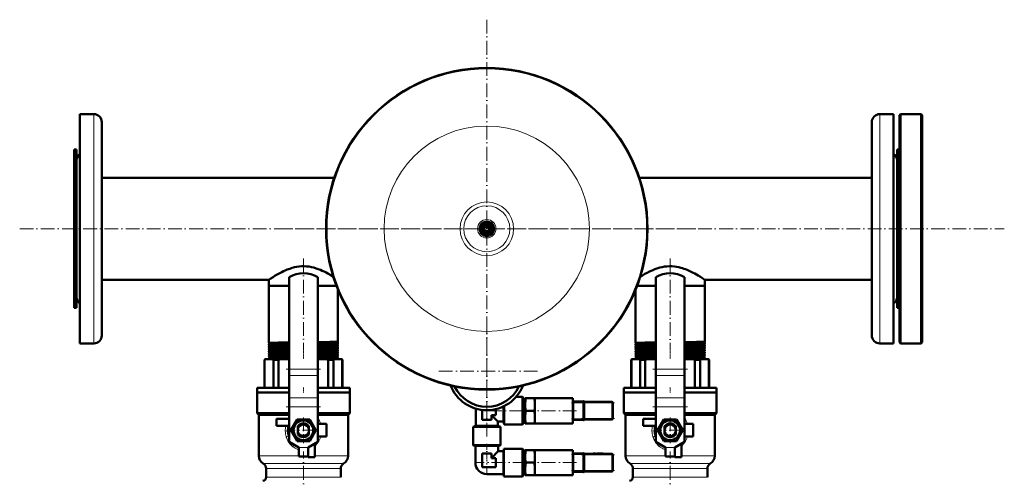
# Model space of a CAD drawing. Extents: x -1595 to 1972, y -1684 to 713.
# Tile 20 of 60: x -256 to 603, y -985 to -586. Entities that reach past the tile are written whole.
import ezdxf

# ---------------------------------------------------------------- set-up
doc = ezdxf.new("R2010")
doc.units = 0
doc.linetypes.add('DASHDOT', pattern=[18.5, 12, -3, 0.5, -3])

msp = doc.modelspace()

# ---------------------------------------------------------------- linework, layer by layer
at = {"color": 7, "linetype": 'DASHDOT', "lineweight": 18}
for p, q in [((151.57, -585.53), (151.57, -950.23)), ((-256.03, -767.88), (603.17, -767.88)), ((333.92, -767.88), (-30.79, -767.88)), ((-8.43, -793.8), (-8.43, -874.08)), ((311.57, -793.81), (311.57, -874.08)), ((151.57, -847.93), (151.57, -936.33)), ((6.57, -890.32), (-23.44, -890.32)), ((195.77, -892.13), (107.37, -892.13)), ((326.57, -890.32), (296.56, -890.32)), ((6.57, -923.19), (-23.44, -923.19)), ((152.82, -926.58), (185.82, -926.58)), ((229.91, -926.58), (189.76, -926.58)), ((234.17, -919.83), (262.97, -919.83)), ((326.57, -923.19), (296.56, -923.19)), ((-8.43, -932.45), (-8.43, -954.81)), ((234.17, -933.33), (262.97, -933.33)), ((311.57, -932.45), (311.57, -954.81)), ((2.75, -943.63), (-19.61, -943.63)), ((322.75, -943.63), (300.39, -943.63)), ((-8.43, -1005.22), (-8.43, -962.19)), ((311.57, -1005.22), (311.57, -962.19)), ((234.17, -965.08), (262.97, -965.08)), ((186.22, -971.83), (148.42, -971.83)), ((229.91, -971.83), (189.76, -971.83)), ((234.17, -978.58), (262.97, -978.58))]:
    msp.add_line(p, q, dxfattribs=at)
at = {"color": 7, "lineweight": 50}
for p, q in [((-203.43, -680.12), (-203.43, -667.88)), ((-203.43, -667.88), (-191.43, -667.88)), ((506.57, -667.88), (494.57, -667.88)), ((506.57, -667.88), (506.57, -855.64)), ((511.57, -668.88), (512.57, -667.88)), ((511.57, -866.88), (511.57, -668.88)), ((512.57, -867.88), (512.57, -667.88)), ((512.57, -667.88), (530.57, -667.88)), ((530.57, -867.88), (530.57, -667.88)), ((530.57, -667.88), (531.57, -668.88)), ((531.57, -866.88), (531.57, -668.88)), ((-184.43, -686.27), (-184.43, -674.88)), ((487.57, -674.88), (487.57, -849.5)), ((-203.43, -867.88), (-203.43, -680.12)), ((-184.43, -860.88), (-184.43, -686.27)), ((-208.43, -698.88), (-208.43, -734.8)), ((-206.43, -698.88), (-208.43, -698.88)), ((-206.43, -698.88), (-206.43, -734.8)), ((509.57, -800.96), (509.57, -698.88)), ((509.57, -698.88), (511.57, -698.88)), ((-206.43, -715.67), (-206.43, -708.38)), ((-206.43, -827.38), (-206.43, -715.67)), ((-184.43, -723.43), (18.52, -723.43)), ((284.61, -723.43), (487.57, -723.43)), ((-208.43, -734.8), (-208.43, -836.88)), ((-206.43, -734.8), (-206.43, -836.88)), ((146.07, -764.71), (148.82, -763.12)), ((148.82, -763.12), (151.57, -761.53)), ((151.57, -761.53), (154.32, -763.12)), ((154.32, -763.12), (157.07, -764.71)), ((146.07, -767.88), (146.07, -764.71)), ((146.07, -771.06), (146.07, -767.88)), ((148.82, -772.64), (146.07, -771.06)), ((151.57, -774.23), (148.82, -772.64)), ((154.32, -772.64), (151.57, -774.23)), ((157.07, -771.06), (154.32, -772.64)), ((157.07, -764.71), (157.07, -767.88)), ((157.07, -767.88), (157.07, -771.06)), ((509.57, -836.88), (509.57, -800.96)), ((-184.43, -812.33), (-38.58, -812.33)), ((-38.58, -812.33), (-38.58, -817.63)), ((-20.93, -809.98), (-20.93, -890.32)), ((4.07, -809.98), (4.07, -890.32)), ((299.07, -809.98), (299.07, -890.32)), ((324.07, -809.98), (324.07, -890.32)), ((341.72, -812.33), (487.57, -812.33)), ((341.72, -812.33), (341.72, -817.63)), ((-38.58, -817.63), (-20.93, -817.63)), ((-38.58, -817.63), (-38.58, -867.39)), ((-38.58, -817.63), (-20.93, -817.63)), ((4.07, -817.63), (18.02, -817.63)), ((4.07, -817.63), (20.41, -817.63)), ((18.02, -817.63), (20.41, -817.63)), ((21.72, -820.94), (21.72, -866.4)), ((281.42, -820.93), (281.42, -867.39)), ((282.72, -817.63), (299.07, -817.63)), ((282.72, -817.63), (299.07, -817.63)), ((324.07, -817.63), (338.02, -817.63)), ((324.07, -817.63), (341.72, -817.63)), ((338.02, -817.63), (341.72, -817.63)), ((341.72, -817.63), (341.72, -866.4)), ((-206.43, -836.88), (-208.43, -836.88)), ((509.57, -836.88), (511.57, -836.88)), ((487.57, -849.5), (487.57, -860.88)), ((506.57, -855.64), (506.57, -867.88)), ((-38.58, -867.39), (-38.58, -867.39)), ((21.72, -866.4), (21.71, -866.4)), ((21.71, -867.5), (21.72, -867.5)), ((21.72, -867.5), (21.72, -868.37)), ((281.42, -867.39), (281.42, -867.39)), ((341.72, -866.4), (341.71, -866.4)), ((341.71, -867.5), (341.72, -867.5)), ((341.72, -867.5), (341.72, -868.37)), ((511.57, -866.88), (512.57, -867.88)), ((530.57, -867.88), (531.57, -866.88)), ((-203.43, -867.88), (-191.43, -867.88)), ((-38.58, -868.51), (-38.58, -868.52)), ((-38.58, -868.52), (-38.58, -869.36)), ((-38.58, -869.36), (-38.58, -869.36)), ((-38.58, -870.54), (-38.58, -870.55)), ((-38.58, -870.55), (-38.58, -871.33)), ((-38.58, -871.33), (-38.58, -871.34)), ((-38.58, -872.57), (-38.58, -872.57)), ((-38.58, -872.57), (-38.58, -873.31)), ((-38.58, -873.31), (-38.58, -873.31)), ((-38.58, -874.59), (-38.58, -874.59)), ((-38.58, -874.59), (-38.58, -875.29)), ((21.72, -868.37), (21.71, -868.37)), ((21.71, -869.53), (21.72, -869.53)), ((21.72, -870.34), (21.71, -870.35)), ((21.71, -871.55), (21.72, -871.56)), ((21.72, -872.32), (21.71, -872.33)), ((21.71, -873.58), (21.72, -873.58)), ((21.72, -874.3), (21.71, -874.3)), ((21.72, -869.53), (21.72, -870.34)), ((21.72, -871.56), (21.72, -872.32)), ((21.72, -873.58), (21.72, -874.3)), ((21.72, -875.6), (21.72, -876.28)), ((281.42, -868.51), (281.42, -868.52)), ((281.42, -868.52), (281.42, -869.36)), ((281.42, -869.36), (281.42, -869.36)), ((281.42, -870.54), (281.42, -870.55)), ((281.42, -870.55), (281.42, -871.33)), ((281.42, -871.33), (281.42, -871.34)), ((281.42, -872.57), (281.42, -872.57)), ((281.42, -872.57), (281.42, -873.31)), ((281.42, -873.31), (281.42, -873.31)), ((281.42, -874.59), (281.42, -874.59)), ((281.42, -874.59), (281.42, -875.29)), ((341.72, -868.37), (341.71, -868.37)), ((341.71, -869.53), (341.72, -869.53)), ((341.72, -870.34), (341.71, -870.35)), ((341.71, -871.55), (341.72, -871.56)), ((341.72, -872.32), (341.71, -872.33)), ((341.71, -873.58), (341.72, -873.58)), ((341.72, -874.3), (341.71, -874.3)), ((341.72, -869.53), (341.72, -870.34)), ((341.72, -871.56), (341.72, -872.32)), ((341.72, -873.58), (341.72, -874.3)), ((341.72, -875.6), (341.72, -876.28)), ((506.57, -867.88), (494.57, -867.88)), ((512.57, -867.88), (530.57, -867.88)), ((-42.43, -882.13), (-41.93, -881.63)), ((-42.43, -882.13), (-42.28, -882.13)), ((-42.43, -906.63), (-42.43, -882.13)), ((-42.28, -882.13), (-42.28, -906.63)), ((-41.57, -881.63), (-41.93, -881.63)), ((-35.35, -881.63), (-41.57, -881.63)), ((-38.58, -876.61), (-38.58, -877.27)), ((-38.58, -878.63), (-38.58, -879.26)), ((-38.58, -880.65), (-38.58, -881.24)), ((-28.38, -881.63), (-35.35, -881.63)), ((-34.64, -906.63), (-34.64, -882.13)), ((-34.64, -882.13), (-30.1, -882.13)), ((-30.1, -882.13), (-30.1, -906.63)), ((-20.93, -881.63), (-28.38, -881.63)), ((11.51, -881.63), (4.07, -881.63)), ((18.48, -881.63), (11.51, -881.63)), ((13.23, -906.63), (13.23, -882.13)), ((13.23, -882.13), (17.77, -882.13)), ((17.77, -882.13), (17.77, -906.63)), ((24.7, -881.63), (18.48, -881.63)), ((21.72, -877.62), (21.72, -878.26)), ((21.72, -879.64), (21.72, -880.25)), ((25.07, -881.63), (24.7, -881.63)), ((25.07, -881.63), (25.57, -882.13)), ((25.41, -906.63), (25.41, -882.13)), ((25.41, -882.13), (25.57, -882.13)), ((25.57, -882.13), (25.57, -906.63)), ((277.57, -882.13), (278.07, -881.63)), ((277.57, -882.13), (277.72, -882.13)), ((277.57, -906.63), (277.57, -882.13)), ((277.72, -882.13), (277.72, -906.63)), ((278.43, -881.63), (278.07, -881.63)), ((284.65, -881.63), (278.43, -881.63)), ((281.42, -876.61), (281.42, -877.27)), ((281.42, -878.63), (281.42, -879.26)), ((281.42, -880.65), (281.42, -881.24)), ((291.62, -881.63), (284.65, -881.63)), ((285.36, -906.63), (285.36, -882.13)), ((285.36, -882.13), (289.9, -882.13)), ((289.9, -882.13), (289.9, -906.63)), ((299.07, -881.63), (291.62, -881.63)), ((331.51, -881.63), (324.07, -881.63)), ((338.48, -881.63), (331.51, -881.63)), ((333.23, -906.63), (333.23, -882.13)), ((333.23, -882.13), (337.77, -882.13)), ((337.77, -882.13), (337.77, -906.63)), ((344.7, -881.63), (338.48, -881.63)), ((341.72, -877.62), (341.72, -878.26)), ((341.72, -879.64), (341.72, -880.25)), ((345.07, -881.63), (344.7, -881.63)), ((345.07, -881.63), (345.57, -882.13)), ((345.41, -906.63), (345.41, -882.13)), ((345.41, -882.13), (345.57, -882.13)), ((345.57, -882.13), (345.57, -906.63)), ((-20.93, -895.97), (-20.93, -890.32)), ((4.07, -895.97), (4.07, -890.32)), ((299.07, -895.97), (299.07, -890.32)), ((324.07, -895.97), (324.07, -890.32)), ((-20.93, -895.97), (-20.93, -915.41)), ((4.07, -895.97), (4.07, -915.41)), ((299.07, -895.97), (299.07, -915.41)), ((324.07, -895.97), (324.07, -915.41)), ((-48.93, -906.63), (-20.93, -906.63)), ((-48.93, -910.63), (-48.93, -906.63)), ((-20.93, -910.63), (-48.93, -910.63)), ((-48.93, -910.63), (-20.93, -910.63)), ((-48.93, -910.63), (-48.93, -928.63)), ((4.07, -906.63), (32.07, -906.63)), ((32.07, -910.63), (4.07, -910.63)), ((4.07, -910.63), (32.07, -910.63)), ((32.07, -906.63), (32.07, -910.63)), ((32.07, -910.63), (32.07, -928.63)), ((271.07, -906.63), (299.07, -906.63)), ((271.07, -910.63), (271.07, -906.63)), ((299.07, -910.63), (271.07, -910.63)), ((271.07, -910.63), (299.07, -910.63)), ((271.07, -910.63), (271.07, -928.63)), ((324.07, -906.63), (352.07, -906.63)), ((352.07, -910.63), (324.07, -910.63)), ((324.07, -910.63), (352.07, -910.63)), ((352.07, -906.63), (352.07, -910.63)), ((352.07, -910.63), (352.07, -928.63)), ((-20.93, -915.41), (-20.93, -923.19)), ((4.07, -915.41), (4.07, -923.19)), ((177.1, -914.58), (182.77, -914.58)), ((182.77, -926.58), (182.77, -914.58)), ((183.07, -914.88), (182.77, -914.58)), ((183.07, -926.58), (183.07, -914.88)), ((183.07, -916.1), (185.07, -916.1)), ((185.07, -915.58), (185.52, -915.58)), ((185.07, -915.58), (185.07, -921.08)), ((185.52, -915.58), (193.11, -915.58)), ((193.11, -915.58), (193.57, -915.58)), ((193.57, -915.58), (193.57, -921.08)), ((193.57, -915.58), (226.57, -915.58)), ((226.57, -918.49), (226.57, -915.58)), ((226.57, -918.41), (227.07, -918.41)), ((226.57, -919.17), (226.57, -918.49)), ((226.57, -926.58), (226.57, -919.17)), ((227.07, -919.58), (227.07, -918.41)), ((236.07, -918.58), (227.07, -918.58)), ((236.07, -918.35), (236.07, -919.58)), ((236.57, -918.35), (236.07, -918.35)), ((236.57, -919.58), (236.57, -918.35)), ((260.57, -918.83), (236.57, -918.83)), ((244.39, -918.73), (244.28, -918.73)), ((244.28, -918.83), (244.28, -918.73)), ((244.28, -918.83), (244.28, -918.73)), ((244.34, -918.73), (246.28, -918.73)), ((244.34, -918.83), (244.34, -918.73)), ((246.33, -918.73), (246.28, -918.73)), ((246.28, -918.83), (246.28, -918.73)), ((246.28, -918.83), (246.28, -918.73)), ((246.33, -918.83), (246.33, -918.73)), ((248.66, -918.73), (247.71, -918.73)), ((247.71, -918.83), (247.71, -918.73)), ((248.29, -918.73), (247.88, -918.73)), ((248.29, -918.73), (248.97, -918.73)), ((248.66, -918.73), (249.56, -918.73)), ((248.66, -918.83), (248.66, -918.73)), ((248.97, -918.73), (251.52, -918.73)), ((252.49, -918.73), (249.56, -918.73)), ((249.56, -918.83), (249.56, -918.73)), ((250.76, -918.73), (251.99, -918.73)), ((251.99, -918.73), (253.23, -918.73)), ((252.49, -918.83), (252.49, -918.73)), ((253.23, -918.83), (253.23, -918.73)), ((299.07, -915.41), (299.07, -923.19)), ((324.07, -915.41), (324.07, -923.19)), ((-20.93, -923.19), (-20.93, -953.63)), ((4.07, -923.19), (4.07, -953.63)), ((142.07, -939.83), (142.07, -924.78)), ((147.57, -934.58), (147.57, -925.9)), ((159.57, -925.18), (159.57, -930.58)), ((166.07, -926.58), (166.07, -922.88)), ((166.07, -936.08), (166.07, -926.58)), ((166.74, -926.58), (166.74, -922.56)), ((166.74, -938.58), (166.74, -926.58)), ((182.77, -938.58), (182.77, -926.58)), ((183.07, -938.28), (183.07, -926.58)), ((185.07, -921.08), (185.07, -932.08)), ((185.52, -926.58), (193.11, -926.58)), ((193.57, -921.08), (193.57, -926.58)), ((193.57, -926.58), (193.57, -932.08)), ((226.57, -933.99), (226.57, -926.58)), ((227.07, -919.58), (227.07, -933.58)), ((236.07, -933.58), (236.07, -919.58)), ((236.57, -919.58), (236.57, -933.58)), ((261.57, -933.33), (261.57, -919.83)), ((261.57, -926.57), (261.57, -926.58)), ((261.57, -926.58), (261.57, -926.59)), ((299.07, -923.19), (299.07, -953.63)), ((324.07, -923.19), (324.07, -953.63)), ((-48.93, -928.63), (-20.93, -928.63)), ((-47.43, -930.13), (-48.93, -928.63)), ((-47.43, -930.13), (-20.93, -930.13)), ((-47.43, -930.13), (-47.43, -965.77)), ((-20.93, -933.63), (-31.93, -933.63)), ((-31.93, -933.63), (-31.93, -939.63)), ((-19.4, -943.63), (-13.92, -934.13)), ((-13.92, -934.13), (-8.43, -934.13)), ((-8.43, -934.13), (-2.95, -934.13)), ((-2.95, -934.13), (2.53, -943.63)), ((4.07, -928.63), (32.07, -928.63)), ((4.07, -930.13), (30.57, -930.13)), ((30.57, -930.13), (32.07, -928.63)), ((30.57, -930.13), (30.57, -965.77)), ((155.57, -934.58), (147.57, -934.58)), ((159.57, -930.58), (155.57, -930.58)), ((155.57, -930.58), (155.57, -934.58)), ((161.07, -936.08), (155.57, -930.58)), ((161.07, -936.08), (161.07, -939.83)), ((161.07, -936.08), (166.07, -936.08)), ((166.07, -936.08), (166.74, -938.58)), ((185.07, -932.08), (185.07, -937.58)), ((193.57, -932.08), (193.57, -937.58)), ((226.57, -934.67), (226.57, -933.99)), ((226.57, -937.58), (226.57, -934.67)), ((226.57, -934.75), (227.07, -934.75)), ((227.07, -934.75), (227.07, -933.58)), ((227.07, -934.58), (236.07, -934.58)), ((236.07, -933.58), (236.07, -934.81)), ((236.57, -934.81), (236.07, -934.81)), ((236.57, -934.81), (236.57, -933.58)), ((236.57, -934.33), (260.57, -934.33)), ((271.07, -928.63), (299.07, -928.63)), ((272.57, -930.13), (271.07, -928.63)), ((272.57, -930.13), (299.07, -930.13)), ((272.57, -930.13), (272.57, -965.77)), ((299.07, -933.63), (288.07, -933.63)), ((288.07, -933.63), (288.07, -939.63)), ((300.6, -943.63), (306.08, -934.13)), ((306.08, -934.13), (311.57, -934.13)), ((311.57, -934.13), (317.05, -934.13)), ((317.05, -934.13), (322.53, -943.63)), ((324.07, -928.63), (352.07, -928.63)), ((324.07, -930.13), (350.57, -930.13)), ((350.57, -930.13), (352.07, -928.63)), ((350.57, -930.13), (350.57, -965.77)), ((-31.93, -939.63), (-21.33, -939.63)), ((-21.14, -943.63), (-20.93, -943.28)), ((-20.93, -943.98), (-21.14, -943.63)), ((-13.92, -953.13), (-19.4, -943.63)), ((-13.28, -940.1), (-13.28, -940.66)), ((-13.28, -942.42), (-13.28, -940.66)), ((-13.28, -942.42), (-13.28, -944.85)), ((-13.28, -946.29), (-13.28, -944.85)), ((-3.58, -940.12), (-3.58, -940.1)), ((-3.58, -940.12), (-3.58, -941.24)), ((-3.58, -941.49), (-3.58, -941.24)), ((-3.58, -941.49), (-3.58, -942.42)), ((-3.58, -944.85), (-3.58, -942.42)), ((-3.58, -944.85), (-3.58, -945.77)), ((2.53, -943.63), (-2.95, -953.13)), ((11.57, -938.13), (4.07, -938.13)), ((4.07, -943.28), (4.27, -943.63)), ((4.27, -943.63), (4.07, -943.98)), ((11.57, -949.13), (11.57, -938.13)), ((139.57, -940.5), (142.07, -939.83)), ((139.57, -956.53), (139.57, -940.5)), ((139.57, -940.5), (163.57, -940.5)), ((142.07, -939.83), (161.07, -939.83)), ((161.07, -939.83), (163.57, -940.5)), ((163.57, -940.5), (163.57, -956.53)), ((166.74, -938.58), (182.77, -938.58)), ((183.07, -938.28), (182.77, -938.58)), ((183.07, -937.06), (185.07, -937.06)), ((185.52, -937.58), (185.07, -937.58)), ((185.52, -937.58), (193.11, -937.58)), ((193.57, -937.58), (193.11, -937.58)), ((193.57, -937.58), (226.57, -937.58)), ((288.07, -939.63), (298.67, -939.63)), ((298.86, -943.63), (299.07, -943.28)), ((299.07, -943.98), (298.86, -943.63)), ((306.08, -953.13), (300.6, -943.63)), ((306.72, -940.1), (306.72, -940.66)), ((306.72, -942.42), (306.72, -940.66)), ((306.72, -942.42), (306.72, -944.85)), ((306.72, -946.29), (306.72, -944.85)), ((316.42, -940.12), (316.42, -940.1)), ((316.42, -940.12), (316.42, -941.24)), ((316.42, -941.49), (316.42, -941.24)), ((316.42, -941.49), (316.42, -942.42)), ((316.42, -944.85), (316.42, -942.42)), ((316.42, -944.85), (316.42, -945.77)), ((322.53, -943.63), (317.05, -953.13)), ((331.57, -938.13), (324.07, -938.13)), ((324.07, -943.28), (324.27, -943.63)), ((324.27, -943.63), (324.07, -943.98)), ((331.57, -949.13), (331.57, -938.13)), ((-12.43, -958.63), (-20.93, -953.63)), ((-8.43, -953.13), (-13.92, -953.13)), ((-13.28, -946.29), (-13.28, -947.16)), ((-2.95, -953.13), (-8.43, -953.13)), ((-4.43, -958.63), (4.07, -953.63)), ((-3.58, -947.16), (-3.58, -945.77)), ((4.07, -949.13), (11.57, -949.13)), ((307.57, -958.63), (299.07, -953.63)), ((311.57, -953.13), (306.08, -953.13)), ((306.72, -946.29), (306.72, -947.16)), ((317.05, -953.13), (311.57, -953.13)), ((315.57, -958.63), (324.07, -953.63)), ((316.42, -947.16), (316.42, -945.77)), ((324.07, -949.13), (331.57, -949.13)), ((-12.43, -966.63), (-12.43, -958.63)), ((-4.43, -966.63), (-4.43, -958.63)), ((-4.43, -958.63), (-4.43, -967.13)), ((1.57, -967.13), (1.57, -955.1)), ((139.87, -956.83), (139.57, -956.53)), ((139.57, -956.53), (163.57, -956.53)), ((139.87, -956.83), (163.27, -956.83)), ((141.57, -957.31), (140.91, -956.83)), ((151.57, -957.31), (141.57, -957.31)), ((141.57, -957.31), (141.57, -971.83)), ((161.57, -957.31), (151.57, -957.31)), ((161.57, -961.83), (155.57, -967.83)), ((161.57, -957.31), (162.22, -956.83)), ((161.57, -957.31), (161.57, -961.83)), ((166.02, -961.83), (161.57, -961.83)), ((163.57, -956.53), (163.27, -956.83)), ((166.02, -961.83), (166.56, -959.83)), ((166.02, -971.83), (166.02, -961.83)), ((166.56, -971.83), (166.56, -959.83)), ((182.77, -959.83), (166.56, -959.83)), ((182.77, -971.83), (182.77, -959.83)), ((183.07, -960.13), (182.77, -959.83)), ((183.07, -971.83), (183.07, -960.13)), ((183.07, -961.35), (185.07, -961.35)), ((185.07, -960.83), (185.52, -960.83)), ((185.07, -960.83), (185.07, -966.33)), ((185.52, -960.83), (193.11, -960.83)), ((193.11, -960.83), (193.57, -960.83)), ((193.57, -960.83), (193.57, -966.33)), ((193.57, -960.83), (226.57, -960.83)), ((226.57, -963.74), (226.57, -960.83)), ((307.57, -966.63), (307.57, -958.63)), ((315.57, -966.63), (315.57, -958.63)), ((315.57, -958.63), (315.57, -967.13)), ((321.57, -967.13), (321.57, -955.1)), ((-4.43, -966.63), (-12.43, -966.63)), ((-4.43, -967.13), (1.57, -967.13)), ((147.57, -975.83), (147.57, -963.83)), ((147.57, -963.83), (151.57, -963.83)), ((151.57, -963.83), (155.57, -963.83)), ((155.57, -963.83), (155.57, -967.83)), ((155.57, -967.83), (159.57, -967.83)), ((159.57, -967.83), (159.57, -971.83)), ((185.07, -966.33), (185.07, -977.33)), ((193.57, -966.33), (193.57, -971.83)), ((226.57, -963.66), (227.07, -963.66)), ((226.57, -964.42), (226.57, -963.74)), ((226.57, -971.83), (226.57, -964.42)), ((227.07, -964.83), (227.07, -963.66)), ((236.07, -963.83), (227.07, -963.83)), ((227.07, -964.83), (227.07, -978.83)), ((236.07, -963.6), (236.07, -964.83)), ((236.57, -963.6), (236.07, -963.6)), ((236.07, -978.83), (236.07, -964.83)), ((236.57, -964.83), (236.57, -963.6)), ((260.57, -964.08), (236.57, -964.08)), ((236.57, -964.83), (236.57, -978.83)), ((244.39, -963.98), (244.28, -963.98)), ((244.28, -964.08), (244.28, -963.98)), ((244.28, -964.08), (244.28, -963.98)), ((244.34, -963.98), (246.28, -963.98)), ((244.34, -964.08), (244.34, -963.98)), ((246.33, -963.98), (246.28, -963.98)), ((246.28, -964.08), (246.28, -963.98)), ((246.28, -964.08), (246.28, -963.98)), ((246.33, -964.08), (246.33, -963.98)), ((248.66, -963.98), (247.71, -963.98)), ((247.71, -964.08), (247.71, -963.98)), ((248.29, -963.98), (247.88, -963.98)), ((248.29, -963.98), (248.97, -963.98)), ((248.66, -963.98), (249.56, -963.98)), ((248.66, -964.08), (248.66, -963.98)), ((248.97, -963.98), (251.52, -963.98)), ((252.49, -963.98), (249.56, -963.98)), ((249.56, -964.08), (249.56, -963.98)), ((250.76, -963.98), (251.99, -963.98)), ((251.99, -963.98), (253.23, -963.98)), ((252.49, -964.08), (252.49, -963.98)), ((253.23, -964.08), (253.23, -963.98)), ((261.57, -978.58), (261.57, -965.08)), ((315.57, -966.63), (307.57, -966.63)), ((315.57, -967.13), (321.57, -967.13)), ((-40.93, -977.03), (-40.93, -984.63)), ((24.07, -977.03), (24.07, -984.63)), ((159.57, -975.83), (147.57, -975.83)), ((159.57, -971.83), (159.57, -975.83)), ((166.02, -981.83), (166.02, -971.83)), ((166.56, -983.83), (166.56, -971.83)), ((182.77, -983.83), (182.77, -971.83)), ((183.07, -983.53), (183.07, -971.83)), ((185.07, -977.33), (185.07, -982.83)), ((185.52, -971.83), (193.11, -971.83)), ((193.57, -971.83), (193.57, -977.33)), ((193.57, -977.33), (193.57, -982.83)), ((226.57, -979.24), (226.57, -971.83)), ((226.57, -979.92), (226.57, -979.24)), ((227.07, -980), (227.07, -978.83)), ((236.07, -978.83), (236.07, -980.06)), ((236.57, -980.06), (236.57, -978.83)), ((261.57, -971.82), (261.57, -971.83)), ((261.57, -971.83), (261.57, -971.84)), ((279.07, -977.03), (279.07, -984.63)), ((344.07, -977.03), (344.07, -984.63)), ((166.02, -981.83), (151.57, -981.83)), ((166.02, -981.83), (166.56, -983.83)), ((182.77, -983.83), (166.56, -983.83)), ((183.07, -983.53), (182.77, -983.83)), ((183.07, -982.31), (185.07, -982.31)), ((185.52, -982.83), (185.07, -982.83)), ((185.52, -982.83), (193.11, -982.83)), ((193.57, -982.83), (193.11, -982.83)), ((193.57, -982.83), (226.57, -982.83)), ((226.57, -982.83), (226.57, -979.92)), ((226.57, -980), (227.07, -980)), ((227.07, -979.83), (236.07, -979.83)), ((236.57, -980.06), (236.07, -980.06)), ((236.57, -979.58), (260.57, -979.58))]:
    msp.add_line(p, q, dxfattribs=at)
at = {"color": 7, "lineweight": 18}
for p, q in [((-191.43, -680.12), (-191.43, -667.88)), ((494.57, -667.88), (494.57, -855.64)), ((-191.43, -867.88), (-191.43, -680.12)), ((494.57, -855.64), (494.57, -867.88)), ((4.07, -890.32), (-20.93, -890.32)), ((324.07, -890.32), (299.07, -890.32)), ((4.07, -895.97), (-20.93, -895.97)), ((324.07, -895.97), (299.07, -895.97)), ((4.07, -915.41), (-20.93, -915.41)), ((260.57, -919.12), (260.57, -918.83)), ((260.57, -919.83), (260.57, -919.12)), ((324.07, -915.41), (299.07, -915.41)), ((4.07, -923.19), (-20.93, -923.19)), ((226.57, -919.58), (227.07, -919.58)), ((227.07, -919.58), (236.07, -919.58)), ((236.57, -919.58), (236.07, -919.58)), ((236.57, -919.83), (260.57, -919.83)), ((261.27, -919.83), (260.57, -919.83)), ((260.57, -919.83), (260.57, -933.33)), ((261.57, -919.83), (261.27, -919.83)), ((324.07, -923.19), (299.07, -923.19)), ((226.57, -933.58), (227.07, -933.58)), ((236.07, -933.58), (227.07, -933.58)), ((236.57, -933.58), (236.07, -933.58)), ((260.57, -933.33), (236.57, -933.33)), ((260.57, -933.33), (261.27, -933.33)), ((260.57, -934.04), (260.57, -933.33)), ((260.57, -934.33), (260.57, -934.04)), ((261.27, -933.33), (261.57, -933.33)), ((-17.84, -957.73), (-17.95, -957.64)), ((-17.59, -957.93), (-17.84, -957.73)), ((-4.43, -958.63), (-12.43, -958.63)), ((302.16, -957.73), (302.05, -957.64)), ((302.41, -957.93), (302.16, -957.73)), ((315.57, -958.63), (307.57, -958.63)), ((-12.43, -965.77), (-47.43, -965.77)), ((30.57, -965.77), (1.57, -965.77)), ((226.57, -964.83), (227.07, -964.83)), ((227.07, -964.83), (236.07, -964.83)), ((236.57, -964.83), (236.07, -964.83)), ((236.57, -965.08), (260.57, -965.08)), ((260.57, -964.37), (260.57, -964.08)), ((260.57, -965.08), (260.57, -964.37)), ((261.27, -965.08), (260.57, -965.08)), ((260.57, -965.08), (260.57, -978.58)), ((261.57, -965.08), (261.27, -965.08)), ((307.57, -965.77), (272.57, -965.77)), ((350.57, -965.77), (321.57, -965.77)), ((-8.43, -972.7), (-43.43, -972.7)), ((-40.93, -977.03), (-8.43, -977.03)), ((26.57, -972.7), (-8.43, -972.7)), ((-8.43, -977.03), (24.07, -977.03)), ((141.57, -971.83), (147.57, -971.83)), ((151.57, -981.83), (151.57, -975.83)), ((226.57, -978.83), (227.07, -978.83)), ((236.07, -978.83), (227.07, -978.83)), ((236.57, -978.83), (236.07, -978.83)), ((260.57, -978.58), (236.57, -978.58)), ((260.57, -978.58), (261.27, -978.58)), ((260.57, -979.29), (260.57, -978.58)), ((260.57, -979.58), (260.57, -979.29)), ((261.27, -978.58), (261.57, -978.58)), ((311.57, -972.7), (276.57, -972.7)), ((279.07, -977.03), (311.57, -977.03)), ((346.57, -972.7), (311.57, -972.7)), ((311.57, -977.03), (344.07, -977.03)), ((-8.43, -984.63), (-40.93, -984.63)), ((24.07, -984.63), (-8.43, -984.63)), ((311.57, -984.63), (279.07, -984.63)), ((344.07, -984.63), (311.57, -984.63))]:
    msp.add_line(p, q, dxfattribs=at)
at = {"color": 7, "linetype": 'DASHDOT', "lineweight": 18, "ltscale": 0.050922}
for p, q in [((-8.43, -867.49), (-8.43, -869.53)), ((311.57, -867.49), (311.57, -869.53))]:
    msp.add_line(p, q, dxfattribs=at)
at = {"color": 7, "linetype": 'DASHDOT', "lineweight": 18, "ltscale": 0.049281}
for p, q in [((-8.43, -869.53), (-8.43, -871.5)), ((311.57, -869.53), (311.57, -871.5))]:
    msp.add_line(p, q, dxfattribs=at)
at = {"color": 7, "linetype": 'DASHDOT', "lineweight": 18, "ltscale": 0.047827}
for p, q in [((-8.43, -871.56), (-8.43, -873.47)), ((311.57, -871.56), (311.57, -873.47))]:
    msp.add_line(p, q, dxfattribs=at)
at = {"color": 7, "linetype": 'DASHDOT', "lineweight": 18, "ltscale": 0.046545}
for p, q in [((-8.43, -873.59), (-8.43, -875.45)), ((311.57, -873.59), (311.57, -875.45))]:
    msp.add_line(p, q, dxfattribs=at)
at = {"color": 7, "linetype": 'DASHDOT', "lineweight": 18, "ltscale": 0.045422}
for p, q in [((-8.43, -875.61), (-8.43, -877.43)), ((311.57, -875.61), (311.57, -877.43))]:
    msp.add_line(p, q, dxfattribs=at)
at = {"color": 7, "linetype": 'DASHDOT', "lineweight": 18, "ltscale": 0.044443}
for p, q in [((-8.43, -877.64), (-8.43, -879.41)), ((311.57, -877.64), (311.57, -879.41))]:
    msp.add_line(p, q, dxfattribs=at)
at = {"color": 7, "linetype": 'DASHDOT', "lineweight": 18, "ltscale": 0.043602}
for p, q in [((-8.43, -879.65), (-8.43, -881.4)), ((311.57, -879.65), (311.57, -881.4))]:
    msp.add_line(p, q, dxfattribs=at)
at = {"color": 7, "linetype": 'DASHDOT', "lineweight": 18, "ltscale": 0.120013}
for p, q in [((-8.43, -906.23), (-8.43, -911.03)), ((311.57, -906.23), (311.57, -911.03))]:
    msp.add_line(p, q, dxfattribs=at)
at = {"color": 7, "linetype": 'DASHDOT', "lineweight": 18, "ltscale": 0.003}
for p, q in [((245.31, -918.84), (245.31, -918.72)), ((245.31, -918.84), (245.31, -918.72)), ((250.99, -918.84), (250.99, -918.72))]:
    msp.add_line(p, q, dxfattribs=at)
at = {"color": 7, "linetype": 'DASHDOT', "lineweight": 18, "ltscale": 0.405014}
for p, q in [((260.57, -918.48), (260.57, -934.68)), ((260.57, -963.73), (260.57, -979.93))]:
    msp.add_line(p, q, dxfattribs=at)
at = {"color": 7, "linetype": 'DASHDOT', "lineweight": 18, "ltscale": 0.3}
for p, q in [((225.57, -919.58), (237.57, -919.58)), ((225.57, -933.58), (237.57, -933.58)), ((225.57, -964.83), (237.57, -964.83)), ((225.57, -978.83), (237.57, -978.83))]:
    msp.add_line(p, q, dxfattribs=at)
at = {"color": 7, "linetype": 'DASHDOT', "lineweight": 18, "ltscale": 0.240015}
for p, q in [((-3.63, -958.63), (-13.24, -958.63)), ((316.37, -958.63), (306.76, -958.63))]:
    msp.add_line(p, q, dxfattribs=at)
at = {"color": 7, "linetype": 'DASHDOT', "lineweight": 18, "ltscale": 0.45}
msp.add_line((151.57, -955.33), (151.57, -973.33), dxfattribs=at)
at = {"color": 7, "linetype": 'DASHDOT', "lineweight": 18, "ltscale": 0.003001}
for p, q in [((245.31, -964.09), (245.31, -963.97)), ((245.31, -964.09), (245.31, -963.97)), ((250.99, -964.09), (250.99, -963.97))]:
    msp.add_line(p, q, dxfattribs=at)
at = {"color": 7, "lineweight": 50}
for points in [[(-38.58, -812.33), (-37.6, -811.67), (-34.94, -809.94), (-32.96, -808.73), (-30.7, -807.41), (-29.05, -806.5), (-27.3, -805.6), (-25.92, -804.93), (-24.49, -804.27), (-22.5, -803.44), (-20.44, -802.68), (-18.3, -802), (-16.34, -801.49), (-14.33, -801.07), (-12.28, -800.77), (-10.09, -800.58), (-7.87, -800.55), (-5.67, -800.66), (-3.52, -800.91), (-1.4, -801.29), (0.66, -801.79), (2.67, -802.38), (4.54, -803.03), (6.35, -803.73), (7.98, -804.43), (9.54, -805.16), (11.27, -806.03), (12.91, -806.9), (15.45, -808.34), (17.67, -809.7)], [(285.46, -809.7), (287.4, -808.51), (289.58, -807.25), (291.53, -806.2), (293.61, -805.15), (295.85, -804.13), (298.21, -803.17), (300.68, -802.31), (302.62, -801.75), (304.6, -801.28), (306.64, -800.91), (308.7, -800.67), (310.89, -800.55), (313.09, -800.58), (315.27, -800.75), (317.16, -801.02), (319.01, -801.38), (320.82, -801.83), (322.25, -802.25), (323.65, -802.71), (325.08, -803.23), (326.47, -803.78), (328.24, -804.55), (329.94, -805.36), (331.56, -806.18), (333.11, -807.01), (335.93, -808.63), (337.97, -809.88), (339.13, -810.62), (341.72, -812.33)], [(-20.93, -867.03), (-30.41, -867.15), (-36.85, -867.28), (-38.19, -867.33), (-38.54, -867.37), (-38.57, -867.38), (-38.58, -867.38), (-38.58, -867.38), (-38.58, -867.38), (-38.58, -867.39)], [(18.02, -866.56), (14.64, -866.62), (4.07, -866.76)], [(18.02, -867.66), (15.09, -867.72), (4.07, -867.87)], [(21.71, -866.4), (21.71, -866.41), (21.7, -866.41), (21.62, -866.43), (21.01, -866.47), (18.02, -866.56)], [(21.72, -867.5), (21.71, -867.5), (21.71, -867.51), (21.71, -867.51), (21.64, -867.53), (21.03, -867.57), (18.02, -867.66)], [(299.07, -867.03), (289.59, -867.15), (283.15, -867.28), (281.81, -867.33), (281.46, -867.37), (281.43, -867.38), (281.42, -867.38), (281.42, -867.38), (281.42, -867.38), (281.42, -867.39)], [(338.02, -866.56), (334.64, -866.62), (324.07, -866.76)], [(338.02, -867.66), (335.09, -867.72), (324.07, -867.87)], [(341.71, -866.4), (341.71, -866.41), (341.7, -866.41), (341.62, -866.43), (341.01, -866.47), (338.02, -866.56)], [(341.72, -867.5), (341.71, -867.5), (341.71, -867.51), (341.71, -867.51), (341.64, -867.53), (341.03, -867.57), (338.02, -867.66)], [(-20.93, -868.15), (-30.28, -868.27), (-36.12, -868.39), (-38.27, -868.47), (-38.54, -868.5), (-38.57, -868.51), (-38.58, -868.51)], [(-20.93, -869), (-26.9, -869.07), (-34.94, -869.2), (-37.44, -869.27), (-38.46, -869.33), (-38.57, -869.35), (-38.58, -869.35), (-38.58, -869.35), (-38.58, -869.36), (-38.58, -869.36)], [(-20.93, -870.18), (-26.82, -870.25), (-35.17, -870.39), (-37.65, -870.47), (-38.45, -870.52), (-38.56, -870.53), (-38.58, -870.54), (-38.58, -870.54)], [(-20.93, -870.97), (-33.28, -871.14), (-35.7, -871.19), (-37.67, -871.25), (-38.25, -871.28), (-38.55, -871.32), (-38.57, -871.32), (-38.58, -871.33), (-38.58, -871.33), (-38.58, -871.33), (-38.58, -871.33)], [(-20.93, -872.2), (-29.37, -872.31), (-34.8, -872.41), (-37.89, -872.5), (-38.52, -872.55), (-38.57, -872.56), (-38.58, -872.57)], [(-20.93, -872.95), (-26.86, -873.02), (-34.27, -873.14), (-37.43, -873.22), (-38.45, -873.28), (-38.57, -873.3), (-38.58, -873.3), (-38.58, -873.31), (-38.58, -873.31), (-38.58, -873.31)], [(-20.93, -874.23), (-26.79, -874.3), (-34.73, -874.43), (-37.28, -874.5), (-38.07, -874.53), (-38.5, -874.57), (-38.56, -874.58), (-38.58, -874.59)], [(-20.93, -874.93), (-31.39, -875.07), (-35.29, -875.14), (-37.9, -875.22), (-38.51, -875.27), (-38.58, -875.28), (-38.58, -875.29), (-38.58, -875.29), (-38.58, -875.29)], [(-20.93, -876.25), (-31.73, -876.39), (-35.65, -876.47), (-38.18, -876.56), (-38.51, -876.59), (-38.57, -876.6), (-38.58, -876.61)], [(18.02, -868.53), (14.64, -868.59), (4.07, -868.73)], [(18.02, -869.69), (14.64, -869.76), (4.07, -869.9)], [(18.02, -870.5), (12.24, -870.6), (4.07, -870.7)], [(18.02, -871.72), (12.25, -871.82), (4.07, -871.93)], [(18.02, -872.48), (15.09, -872.53), (4.07, -872.68)], [(18.02, -873.74), (14.64, -873.81), (4.07, -873.95)], [(18.02, -874.46), (12.17, -874.56), (4.07, -874.66)], [(18.02, -875.76), (12.17, -875.87), (4.07, -875.97)], [(21.71, -868.37), (21.71, -868.38), (21.68, -868.39), (21.51, -868.41), (20.19, -868.47), (18.02, -868.53)], [(21.72, -869.53), (21.71, -869.53), (21.71, -869.54), (21.71, -869.54), (21.7, -869.54), (21.54, -869.57), (20.2, -869.64), (18.02, -869.69)], [(21.71, -870.35), (21.7, -870.35), (21.64, -870.37), (21.23, -870.4), (20.48, -870.43), (18.02, -870.5)], [(21.72, -871.56), (21.71, -871.56), (21.71, -871.56), (21.71, -871.57), (21.7, -871.57), (21.67, -871.58), (21.28, -871.61), (20.53, -871.65), (18.02, -871.72)], [(21.71, -872.33), (21.7, -872.33), (21.64, -872.34), (21.23, -872.38), (20.47, -872.41), (18.02, -872.48)], [(21.72, -873.58), (21.71, -873.58), (21.71, -873.59), (21.71, -873.59), (21.7, -873.59), (21.67, -873.6), (21.28, -873.64), (20.53, -873.67), (18.02, -873.74)], [(21.71, -874.3), (21.69, -874.31), (21.63, -874.32), (21.22, -874.36), (20.46, -874.39), (18.02, -874.46)], [(21.72, -875.6), (21.71, -875.61), (21.71, -875.61), (21.71, -875.61), (21.7, -875.61), (21.67, -875.62), (21.28, -875.66), (20.53, -875.69), (18.02, -875.76)], [(21.71, -876.29), (21.7, -876.29), (21.65, -876.3), (21.33, -876.33), (19.31, -876.41), (18.02, -876.44)], [(299.07, -868.15), (289.72, -868.27), (283.88, -868.39), (281.73, -868.47), (281.46, -868.5), (281.43, -868.51), (281.42, -868.51)], [(299.07, -869), (293.1, -869.07), (285.06, -869.2), (282.56, -869.27), (281.54, -869.33), (281.43, -869.35), (281.42, -869.35), (281.42, -869.35), (281.42, -869.36), (281.42, -869.36)], [(299.07, -870.18), (293.18, -870.25), (284.83, -870.39), (282.35, -870.47), (281.55, -870.52), (281.44, -870.53), (281.42, -870.54), (281.42, -870.54)], [(299.07, -870.97), (286.72, -871.14), (284.3, -871.19), (282.33, -871.25), (281.75, -871.28), (281.45, -871.32), (281.43, -871.32), (281.42, -871.33), (281.42, -871.33), (281.42, -871.33), (281.42, -871.33)], [(299.07, -872.2), (290.63, -872.31), (285.2, -872.41), (282.11, -872.5), (281.48, -872.55), (281.43, -872.56), (281.42, -872.57)], [(299.07, -872.95), (293.14, -873.02), (285.73, -873.14), (282.57, -873.22), (281.55, -873.28), (281.43, -873.3), (281.42, -873.3), (281.42, -873.31), (281.42, -873.31), (281.42, -873.31)], [(299.07, -874.23), (293.21, -874.3), (285.27, -874.43), (282.72, -874.5), (281.93, -874.53), (281.5, -874.57), (281.44, -874.58), (281.42, -874.59)], [(299.07, -874.93), (288.61, -875.07), (284.71, -875.14), (282.1, -875.22), (281.49, -875.27), (281.42, -875.28), (281.42, -875.29), (281.42, -875.29), (281.42, -875.29)], [(299.07, -876.25), (288.27, -876.39), (284.35, -876.47), (281.82, -876.56), (281.49, -876.59), (281.43, -876.6), (281.42, -876.61)], [(338.02, -868.53), (334.64, -868.59), (324.07, -868.73)], [(338.02, -869.69), (334.64, -869.76), (324.07, -869.9)], [(338.02, -870.5), (332.24, -870.6), (324.07, -870.7)], [(338.02, -871.72), (332.25, -871.82), (324.07, -871.93)], [(338.02, -872.48), (335.09, -872.53), (324.07, -872.68)], [(338.02, -873.74), (334.64, -873.81), (324.07, -873.95)], [(338.02, -874.46), (332.17, -874.56), (324.07, -874.66)], [(338.02, -875.76), (332.17, -875.87), (324.07, -875.97)], [(341.71, -868.37), (341.71, -868.38), (341.68, -868.39), (341.51, -868.41), (340.19, -868.47), (338.02, -868.53)], [(341.72, -869.53), (341.71, -869.53), (341.71, -869.54), (341.71, -869.54), (341.7, -869.54), (341.54, -869.57), (340.2, -869.64), (338.02, -869.69)], [(341.71, -870.35), (341.7, -870.35), (341.64, -870.37), (341.23, -870.4), (340.48, -870.43), (338.02, -870.5)], [(341.72, -871.56), (341.71, -871.56), (341.71, -871.56), (341.71, -871.57), (341.7, -871.57), (341.67, -871.58), (341.28, -871.61), (340.53, -871.65), (338.02, -871.72)], [(341.71, -872.33), (341.7, -872.33), (341.64, -872.34), (341.23, -872.38), (340.47, -872.41), (338.02, -872.48)], [(341.72, -873.58), (341.71, -873.58), (341.71, -873.59), (341.71, -873.59), (341.7, -873.59), (341.67, -873.6), (341.28, -873.64), (340.53, -873.67), (338.02, -873.74)], [(341.71, -874.3), (341.69, -874.31), (341.63, -874.32), (341.22, -874.36), (340.46, -874.39), (338.02, -874.46)], [(341.72, -875.6), (341.71, -875.61), (341.71, -875.61), (341.71, -875.61), (341.7, -875.61), (341.67, -875.62), (341.28, -875.66), (340.53, -875.69), (338.02, -875.76)], [(341.71, -876.29), (341.7, -876.29), (341.65, -876.3), (341.33, -876.33), (339.31, -876.41), (338.02, -876.44)], [(-20.93, -876.91), (-26.91, -876.98), (-34.85, -877.11), (-37.99, -877.21), (-38.51, -877.25), (-38.58, -877.26), (-38.58, -877.27), (-38.58, -877.27), (-38.58, -877.27)], [(-20.93, -878.26), (-30.28, -878.39), (-36.8, -878.52), (-38.15, -878.58), (-38.51, -878.61), (-38.56, -878.62), (-38.58, -878.62)], [(-20.93, -878.9), (-30.7, -879.02), (-35.94, -879.12), (-37.6, -879.18), (-38.47, -879.23), (-38.57, -879.25), (-38.58, -879.25), (-38.58, -879.25), (-38.58, -879.26), (-38.58, -879.26)], [(-20.93, -880.88), (-26.88, -880.95), (-34.94, -881.09), (-37.44, -881.16), (-38.46, -881.21), (-38.57, -881.23), (-38.58, -881.24), (-38.58, -881.24), (-38.58, -881.24), (-38.58, -881.24)], [(-20.93, -880.28), (-29.31, -880.39), (-34.74, -880.48), (-37.87, -880.58), (-38.51, -880.62), (-38.57, -880.64)], [(18.02, -876.44), (15.08, -876.49), (4.07, -876.64)], [(18.02, -877.78), (15.09, -877.84), (4.07, -877.99)], [(18.02, -878.42), (10.72, -878.54), (4.07, -878.63)], [(18.02, -879.8), (10.73, -879.92), (4.07, -880.01)], [(18.02, -880.41), (15.08, -880.46), (4.07, -880.61)], [(21.72, -877.62), (21.71, -877.62), (21.71, -877.63), (21.71, -877.63), (21.7, -877.63), (21.67, -877.64), (21.31, -877.68), (19.71, -877.74), (18.02, -877.78)], [(21.71, -878.27), (21.66, -878.28), (21.43, -878.31), (19.82, -878.38), (18.02, -878.42)], [(21.72, -879.64), (21.71, -879.64), (21.71, -879.64), (21.71, -879.65), (21.69, -879.65), (21.52, -879.68), (20.03, -879.75), (18.02, -879.8)], [(21.7, -880.26), (21.62, -880.28), (21.18, -880.31), (20.43, -880.34), (18.02, -880.41)], [(299.07, -876.91), (293.09, -876.98), (285.15, -877.11), (282.01, -877.21), (281.49, -877.25), (281.42, -877.26), (281.42, -877.27), (281.42, -877.27), (281.42, -877.27)], [(299.07, -878.26), (289.72, -878.39), (283.2, -878.52), (281.85, -878.58), (281.49, -878.61), (281.44, -878.62), (281.42, -878.62)], [(299.07, -878.9), (289.3, -879.02), (284.06, -879.12), (282.4, -879.18), (281.53, -879.23), (281.43, -879.25), (281.42, -879.25), (281.42, -879.25), (281.42, -879.26), (281.42, -879.26)], [(299.07, -880.88), (293.12, -880.95), (285.06, -881.09), (282.56, -881.16), (281.54, -881.21), (281.43, -881.23), (281.42, -881.24), (281.42, -881.24), (281.42, -881.24), (281.42, -881.24)], [(299.07, -880.28), (290.69, -880.39), (285.26, -880.48), (282.13, -880.58), (281.49, -880.62), (281.43, -880.64)], [(338.02, -876.44), (335.08, -876.49), (324.07, -876.64)], [(338.02, -877.78), (335.09, -877.84), (324.07, -877.99)], [(338.02, -878.42), (330.72, -878.54), (324.07, -878.63)], [(338.02, -879.8), (330.73, -879.92), (324.07, -880.01)], [(338.02, -880.41), (335.08, -880.46), (324.07, -880.61)], [(341.72, -877.62), (341.71, -877.62), (341.71, -877.63), (341.71, -877.63), (341.7, -877.63), (341.67, -877.64), (341.31, -877.68), (339.71, -877.74), (338.02, -877.78)], [(341.71, -878.27), (341.66, -878.28), (341.43, -878.31), (339.82, -878.38), (338.02, -878.42)], [(341.72, -879.64), (341.71, -879.64), (341.71, -879.64), (341.71, -879.65), (341.69, -879.65), (341.52, -879.68), (340.03, -879.75), (338.02, -879.8)], [(341.7, -880.26), (341.62, -880.28), (341.18, -880.31), (340.43, -880.34), (338.02, -880.41)], [(185.52, -915.58), (185.22, -917.98), (185.08, -920.08), (185.07, -921.08)], [(193.57, -921.08), (193.5, -919.05), (193.29, -916.84), (193.11, -915.58)], [(185.07, -921.08), (185.13, -923.11), (185.34, -925.33), (185.52, -926.58)], [(185.52, -926.58), (185.22, -928.98), (185.08, -931.08), (185.07, -932.08)], [(193.11, -926.58), (193.41, -924.18), (193.55, -922.08), (193.57, -921.08)], [(193.57, -932.08), (193.5, -930.05), (193.29, -927.84), (193.11, -926.58)], [(185.07, -932.08), (185.13, -934.11), (185.34, -936.33), (185.52, -937.58)], [(193.11, -937.58), (193.41, -935.18), (193.55, -933.08), (193.57, -932.08)], [(-13.28, -940.66), (-12.8, -939.96), (-12.22, -939.33), (-11.55, -938.8), (-10.8, -938.37), (-10, -938.05), (-9.16, -937.86), (-8.58, -937.8)], [(-8.58, -937.8), (-7.73, -937.81), (-6.89, -937.96), (-6.07, -938.23), (-5.3, -938.61), (-4.59, -939.09), (-3.96, -939.68), (-3.58, -940.12)], [(306.72, -940.66), (307.2, -939.96), (307.78, -939.33), (308.45, -938.8), (309.2, -938.37), (310, -938.05), (310.84, -937.86), (311.42, -937.8)], [(311.42, -937.8), (312.27, -937.81), (313.11, -937.96), (313.93, -938.23), (314.7, -938.61), (315.41, -939.09), (316.04, -939.68), (316.42, -940.12)], [(185.52, -960.83), (185.22, -963.23), (185.08, -965.33), (185.07, -966.33)], [(193.57, -966.33), (193.5, -964.3), (193.29, -962.09), (193.11, -960.83)], [(185.07, -966.33), (185.13, -968.36), (185.34, -970.58), (185.52, -971.83)], [(193.11, -971.83), (193.41, -969.43), (193.55, -967.33), (193.57, -966.33)], [(185.52, -971.83), (185.22, -974.23), (185.08, -976.33), (185.07, -977.33)], [(185.07, -977.33), (185.13, -979.36), (185.34, -981.58), (185.52, -982.83)], [(193.57, -977.33), (193.5, -975.3), (193.29, -973.09), (193.11, -971.83)], [(193.11, -982.83), (193.41, -980.43), (193.55, -978.33), (193.57, -977.33)]]:
    msp.add_lwpolyline(points, dxfattribs=at)
at = {"color": 7, "lineweight": 18}
for points in [[(-24.29, -944.31), (-22.32, -944.2), (-21.97, -944.17), (-21.93, -944.16), (-21.93, -944.16), (-21.93, -944.16), (-21.92, -944.16)], [(295.71, -944.31), (297.68, -944.2), (298.03, -944.17), (298.07, -944.16), (298.07, -944.16), (298.07, -944.16), (298.08, -944.16)], [(-17.95, -957.64), (-19.11, -956.58), (-20.16, -955.42), (-21.1, -954.17), (-21.93, -952.83), (-22.64, -951.43), (-23.03, -950.52), (-23.36, -949.59)], [(302.05, -957.64), (300.89, -956.58), (299.84, -955.42), (298.9, -954.17), (298.07, -952.83), (297.36, -951.43), (296.97, -950.52), (296.64, -949.59)]]:
    msp.add_lwpolyline(points, dxfattribs=at)
at = {"color": 7, "lineweight": 50}
for centre, radius in [((151.57, -767.88), 140), ((151.57, -767.88), 5.5), ((151.57, -767.88), 4), ((151.57, -767.88), 3), ((151.57, -767.88), 2.75), ((151.57, -767.88), 2.15), ((-8.43, -943.63), 8.6), ((311.57, -943.63), 8.6)]:
    msp.add_circle(centre, radius, dxfattribs=at)
at = {"color": 7, "lineweight": 18}
for radius in [89.6, 23.37, 20.08, 8.02, 6.85]:
    msp.add_circle((151.57, -767.88), radius, dxfattribs=at)
at = {"color": 7, "lineweight": 50}
for centre, radius, start, end in [((151.57, -767.88), 140.27, 90, 270), ((151.57, -767.88), 140.27, 270, 90), ((-191.43, -674.88), 7, 0, 90), ((494.57, -674.88), 7, 90, 180.00001), ((-199.43, -708.38), 7, 124.8499, 179.99999), ((502.57, -708.38), 7, 0, 55.1501), ((-8.43, -831.63), 25, 60, 120), ((311.57, -831.63), 25, 60, 120), ((-199.43, -827.38), 7, 180.00001, 235.1501), ((502.57, -827.38), 7, 304.8499, 360), ((-191.43, -860.88), 7, 270, 360), ((-39.07, -867.95), 0.745, 358.89602, 48.94967), ((22.22, -866.95), 0.745, 132.82751, 181.43408), ((22.22, -866.95), 0.745, 181.3879, 227.15727), ((280.93, -867.95), 0.745, 358.89602, 48.94967), ((342.22, -866.95), 0.745, 132.82751, 181.43408), ((342.22, -866.95), 0.745, 181.3879, 227.15727), ((494.57, -860.88), 7, 179.99999, 270), ((-39.07, -867.95), 0.745, 311.06005, 358.95019), ((-39.04, -869.95), 0.745, 358.88968, 52.37104), ((-39.04, -869.95), 0.745, 307.63988, 358.96516), ((-39, -871.95), 0.745, 358.88197, 55.62949), ((-39, -871.95), 0.744, 304.38085, 358.97448), ((-38.97, -873.95), 0.744, 358.8593, 58.75033), ((-38.97, -873.95), 0.744, 301.26227, 358.97918), ((-38.58, -875.29), 0.00889, 195.95935, 253.09727), ((-38.93, -875.95), 0.744, 358.85187, 61.75067), ((-38.93, -875.95), 0.743, 298.25691, 359.00827), ((22.04, -876.95), 0.743, 116.77718, 181.4981), ((22.08, -874.95), 0.744, 119.72013, 181.48339), ((22.08, -874.95), 0.744, 181.33957, 240.25901), ((22.11, -872.95), 0.744, 122.79527, 181.46092), ((22.11, -872.95), 0.744, 181.35457, 237.19502), ((22.15, -870.95), 0.745, 125.98452, 181.45799), ((22.15, -870.95), 0.745, 181.37504, 234.00155), ((22.18, -868.95), 0.745, 129.32032, 181.43334), ((22.18, -868.95), 0.745, 181.3709, 230.67296), ((21.71, -875.61), 0.00855, 14.34069, 71.29737), ((21.71, -876.28), 0.00972, 284.8815, 342.36257), ((280.93, -867.95), 0.745, 311.06005, 358.95019), ((280.96, -869.95), 0.745, 358.88968, 52.37104), ((280.96, -869.95), 0.745, 307.63988, 358.96516), ((281, -871.95), 0.745, 358.88197, 55.62949), ((281, -871.95), 0.744, 304.38085, 358.97448), ((281.03, -873.95), 0.744, 358.8593, 58.75033), ((281.03, -873.95), 0.744, 301.26227, 358.97918), ((281.42, -875.29), 0.00889, 195.95935, 253.09727), ((281.07, -875.95), 0.744, 358.85187, 61.75067), ((281.07, -875.95), 0.743, 298.25691, 359.00827), ((342.04, -876.95), 0.743, 116.77718, 181.4981), ((342.08, -874.95), 0.744, 119.72013, 181.48339), ((342.08, -874.95), 0.744, 181.33957, 240.25901), ((342.11, -872.95), 0.744, 122.79527, 181.46092), ((342.11, -872.95), 0.744, 181.35457, 237.19502), ((342.15, -870.95), 0.745, 125.98452, 181.45799), ((342.15, -870.95), 0.745, 181.37504, 234.00155), ((342.18, -868.95), 0.745, 129.32032, 181.43334), ((342.18, -868.95), 0.745, 181.3709, 230.67296), ((341.71, -875.61), 0.00855, 14.34069, 71.29737), ((341.71, -876.28), 0.00972, 284.8815, 342.36257), ((-36.36, -889.82), 9.71, 122.47722, 127.61976), ((-38.57, -881.23), 0.0178, 209.21903, 264.49324), ((-38.58, -876.62), 0.00917, 106.9903, 164.24851), ((-38.57, -877.27), 0.0108, 199.68217, 257.14109), ((-38.9, -877.95), 0.743, 358.82576, 64.64754), ((-38.9, -877.95), 0.743, 295.37418, 359.02264), ((-38.57, -878.63), 0.0111, 102.73947, 160.49521), ((-38.57, -879.25), 0.0136, 204.10033, 261.0117), ((-38.57, -880.65), 0.0138, 98.97136, 156.19563), ((-38.86, -879.95), 0.742, 358.80175, 67.41005), ((-38.86, -879.95), 0.742, 292.58359, 359.06442), ((-38.82, -881.94), 0.735, 25.19479, 70.23927), ((-40.56, -889.82), 9.71, 52.38024, 57.52277), ((-19.46, -915.54), 35.06, 104.7323, 107.6624), ((2.59, -915.54), 35.06, 72.3376, 75.2677), ((23.69, -889.82), 9.71, 122.47722, 127.61976), ((21.97, -880.95), 0.742, 111.24367, 181.5522), ((21.97, -880.95), 0.742, 181.29736, 246.16572), ((22.01, -878.95), 0.743, 113.96522, 181.52158), ((22.01, -878.95), 0.742, 181.29015, 246.02946), ((22.04, -876.95), 0.743, 181.31992, 243.21077), ((21.7, -880.24), 0.0155, 277.17781, 333.43322), ((21.71, -877.63), 0.0101, 17.62229, 75.14392), ((21.7, -878.26), 0.0122, 280.60042, 337.95807), ((21.7, -879.64), 0.0125, 21.87289, 79.35225), ((19.49, -889.82), 9.71, 52.38024, 57.52277), ((283.64, -889.82), 9.71, 122.47722, 127.61976), ((281.43, -881.23), 0.0178, 209.21903, 264.49324), ((281.42, -876.62), 0.00917, 106.9903, 164.24851), ((281.43, -877.27), 0.0108, 199.68217, 257.14109), ((281.1, -877.95), 0.743, 358.82576, 64.64754), ((281.1, -877.95), 0.743, 295.37418, 359.02264), ((281.43, -878.63), 0.0111, 102.73947, 160.49521), ((281.43, -879.25), 0.0136, 204.10033, 261.0117), ((281.43, -880.65), 0.0138, 98.97136, 156.19563), ((281.14, -879.95), 0.742, 358.80175, 67.41005), ((281.14, -879.95), 0.742, 292.58359, 359.06442), ((281.18, -881.94), 0.735, 25.19479, 70.23927), ((279.44, -889.82), 9.71, 52.38024, 57.52277), ((300.54, -915.54), 35.06, 104.7323, 107.6624), ((322.59, -915.54), 35.06, 72.3376, 75.2677), ((343.69, -889.82), 9.71, 122.47722, 127.61976), ((341.97, -880.95), 0.742, 111.24367, 181.5522), ((341.97, -880.95), 0.742, 181.29736, 246.16572), ((342.01, -878.95), 0.743, 113.96522, 181.52158), ((342.01, -878.95), 0.742, 181.29015, 246.02946), ((342.04, -876.95), 0.743, 181.31992, 243.21077), ((341.7, -880.24), 0.0155, 277.17781, 333.43322), ((341.71, -877.63), 0.0101, 17.62229, 75.14392), ((341.7, -878.26), 0.0122, 280.60042, 337.95807), ((341.7, -879.64), 0.0125, 21.87289, 79.35225), ((339.49, -889.82), 9.71, 52.38024, 57.52277), ((151.57, -892.13), 34, 201.39096, 338.60926), ((151.57, -892.13), 31, 205.17214, 334.82808), ((260.57, -919.83), 1, 0, 90), ((260.57, -933.33), 1, 270, 360), ((-8.43, -943.63), 13.5, 162.76472, 202.1915), ((-8.5, -943.62), 13.43, 164.44603, 180.0364), ((-8.47, -943.64), 13.46, 182.19919, 199.91494), ((-8.43, -943.63), 6, 36.06659, 143.93341), ((-8.43, -943.63), 5, 14.06987, 165.93013), ((-8.43, -943.63), 5, 194.06987, 345.93013), ((-8.43, -943.63), 5.3, 23.78087, 36.49486), ((-8.25, -944.23), 5.54, 32.62492, 42.61643), ((311.57, -943.63), 13.5, 162.76472, 202.1915), ((311.5, -943.62), 13.43, 164.44603, 180.0364), ((311.53, -943.64), 13.46, 182.19919, 199.91494), ((311.57, -943.63), 6, 36.06659, 143.93341), ((311.57, -943.63), 5, 14.06987, 165.93013), ((311.57, -943.63), 5, 194.06987, 345.93013), ((311.57, -943.63), 5.3, 23.78087, 36.49486), ((311.75, -944.23), 5.54, 32.62492, 42.61643), ((-8.53, -943.5), 5.51, 210.35525, 252.88203), ((-8.43, -943.63), 6, 216.06659, 323.93341), ((-8.59, -943.61), 5.39, 253.17352, 296.61296), ((-8.43, -943.63), 5.3, 295.21669, 336.21913), ((311.47, -943.5), 5.51, 210.35525, 252.88203), ((311.57, -943.63), 6, 216.06659, 323.93341), ((311.41, -943.61), 5.39, 253.17352, 296.61296), ((311.57, -943.63), 5.3, 295.21669, 336.21913), ((-39.43, -965.77), 8, 180.00001, 240), ((22.57, -965.77), 8, 300, 360), ((260.57, -965.08), 1, 0, 90), ((280.57, -965.77), 8, 179.99999, 240), ((342.57, -965.77), 8, 300, 360), ((-45.93, -977.03), 5, 0, 60), ((29.07, -977.03), 5, 120, 180.00001), ((151.57, -971.83), 10, 179.99999, 270), ((260.57, -978.58), 1, 270, 0), ((274.07, -977.03), 5, 0, 60), ((349.07, -977.03), 5, 120, 180.00001), ((-43.93, -984.63), 3, 270, 0), ((276.07, -984.63), 3, 270, 360)]:
    msp.add_arc(centre, radius, start, end, dxfattribs=at)
at = {"color": 7, "lineweight": 18}
for centre, radius, start, end in [((-6.77, -942.91), 17.38, 144.60266, 147.7334), ((313.23, -942.91), 17.38, 144.60266, 147.7334), ((-4.95, -943.62), 19.35, 168.11273, 182.05379), ((-5.18, -943.67), 19.12, 181.91851, 196.66644), ((315.05, -943.62), 19.35, 168.11273, 182.05379), ((314.82, -943.67), 19.12, 181.91851, 196.66644), ((-5.94, -943.86), 18.34, 196.78799, 198.19847), ((-10.83, -943.9), 18.23, 325.45684, 341.89812), ((13.79, -932.17), 18.86, 244.0614, 247.24332), ((-10.85, -943.88), 18.25, 341.86533, 343.27388), ((314.06, -943.86), 18.34, 196.78799, 198.19847), ((309.17, -943.9), 18.23, 325.45684, 341.89812), ((333.79, -932.17), 18.86, 244.0614, 247.24332), ((309.15, -943.88), 18.25, 341.86533, 343.27388), ((-30.62, -949.1), 15.74, 325.90633, 333.21529), ((-8.1, -945.66), 15.51, 232.27203, 250.60684), ((-8.17, -945.87), 15.29, 250.60042, 253.80819), ((-9.73, -944.67), 16.88, 311.98492, 325.49531), ((289.38, -949.1), 15.74, 325.90633, 333.21529), ((311.9, -945.66), 15.51, 232.27203, 250.60684), ((311.83, -945.87), 15.29, 250.60042, 253.80819), ((310.27, -944.67), 16.88, 311.98492, 325.49531)]:
    msp.add_arc(centre, radius, start, end, dxfattribs=at)
for centre, major_axis, ratio, start_param, end_param in [((-8.2, -943.68), (-0.06, -17.44), 0.896654, 1.897749, 2.244326), ((311.8, -943.68), (-0.06, -17.44), 0.896654, 1.897749, 2.244326), ((-25.3, -938.95), (3.85, -1.07), 0.113262, 0, 0.554448), ((294.7, -938.95), (3.85, -1.07), 0.113262, 0, 0.554448), ((-24.89, -949.59), (3.76, 1.36), 0.139555, 5.080514, 6.283185), ((295.11, -949.59), (3.76, 1.36), 0.139555, 5.080514, 6.283185)]:
    msp.add_ellipse(centre, major_axis=major_axis, ratio=ratio, start_param=start_param, end_param=end_param, dxfattribs=at)

doc.saveas('drawing.dxf')
